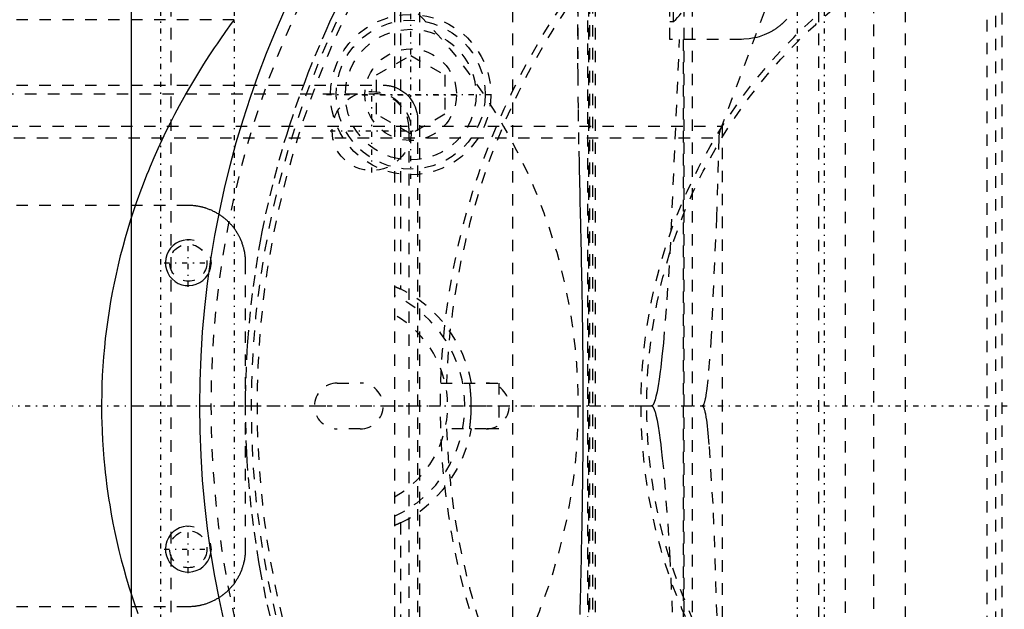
# Model space of a CAD drawing. Extents: x -565 to 345, y -109 to 109.
# Tile 10 of 19: x -100 to -14, y -18 to 34. Entities that reach past the tile are written whole.
import ezdxf

# ---------------------------------------------------------------- set-up
doc = ezdxf.new("R2010")
doc.units = 0
doc.linetypes.add('CENTER', pattern=[1.5, 0.45, -0.5, 0.05, -0.5])
doc.linetypes.add('DASHED', pattern=[2, 1, -1])
for name, color, linetype in [('AM_0', 7, 'CONTINUOUS'), ('AM_10', 7, 'CONTINUOUS'), ('AM_3', 7, 'DASHED'), ('AM_7', 7, 'CENTER')]:
    doc.layers.add(name, color=color, linetype=linetype)

msp = doc.modelspace()

# ---------------------------------------------------------------- linework, layer by layer
at = {"layer": 'AM_0', "color": 7, "linetype": 'CONTINUOUS'}
msp.add_line((-90, 75), (-90, -75), dxfattribs=at)
msp.add_circle((0, 0), 84, dxfattribs=at)
at = {"layer": 'AM_10', "color": 7, "linetype": 'CONTINUOUS'}
for centre in [(-85, 12.5), (-85, -12.5)]:
    msp.add_arc(centre, 2, 75, 15, dxfattribs=at)
at = {"layer": 'AM_3', "color": 6, "linetype": 'DASHED'}
for p, q in [((-86.5, -64), (-86.5, 64)), ((-50.077, 61), (-50.077, -61)), ((-67, 60.5), (-67, -60.5)), ((-66.5, 60.5), (-66.5, 10.213)), ((-64.819, 60.5), (-64.819, -60.5)), ((-56.709, 60.5), (-56.709, -60.5)), ((-30, 60.5), (-30, -60.5)), ((-22.463, 60.5), (-22.463, -60.5)), ((-51.001, 59), (-51.001, 30.307)), ((-51.001, 30.307), (-51, 59)), ((-49.5, 59), (-49.5, -59)), ((-50.18, 57.635), (-50.18, -57.635)), ((-49.69, -57.754), (-49.69, 57.754)), ((-41.726, -58), (-41.726, 58)), ((-41, -58), (-41, 58)), ((-50, 57.237), (-50, -57.237)), ((-15.34, 45.694), (-15.34, -45.694)), ((-14.581, 44.052), (-14.581, -44.052)), ((-25.212, 43.29), (-25.212, -43.29)), ((-43, 32), (-43, 42.601)), ((-27.69, 42.941), (-27.69, -42.941)), ((-42.657, 33.55), (-42.657, 40.45)), ((-14, -40.694), (-14, 40.694)), ((-32.649, 40), (-38.423, 24.527)), ((-80.99, 33.716), (-119.01, 33.716)), ((-43, 33.55), (-42.657, 33.55)), ((-36.746, 32), (-43, 32)), ((-42.952, 13.297), (-42.134, 32)), ((-41.808, 32), (-41.808, -32)), ((-68.568, 28.889), (-65.598, 30.604)), ((-65.598, 30.604), (-62.628, 28.889)), ((-68.568, 25.459), (-68.568, 28.889)), ((-62.628, 28.889), (-62.628, 25.459)), ((-118, 28), (-68, 28)), ((-117.25, 27.25), (-68.75, 27.25)), ((-65.598, 23.745), (-68.568, 25.459)), ((-62.628, 25.459), (-65.598, 23.745)), ((-65, 25), (-65, -25)), ((-134.864, 24.422), (-38.464, 24.422)), ((-65.75, 24.25), (-65.75, -24.25)), ((-38.423, 24.527), (-38.423, -35.399)), ((-134.225, 23.389), (-38.714, 23.389)), ((-85, 17.5), (-110, 17.5)), ((-80, -12.5), (-80, 12.5)), ((-72, 2), (-70, 2)), ((-62.968, 2), (-59, 2)), ((-60.439, 2), (-60.306, 2)), ((-59, 2), (-57.92, 2)), ((-57.92, 2), (-57.92, -2)), ((-90, 0), (-80, 0)), ((-80, 0), (-40.155, 0)), ((-70, -2), (-72, -2)), ((-59, -2), (-62.968, -2)), ((-60.306, -2), (-60.439, -2)), ((-57.92, -2), (-59, -2)), ((-66.5, -10.213), (-66.5, -60.5)), ((-42.134, -32), (-42.952, -13.297)), ((-110, -17.5), (-85, -17.5))]:
    msp.add_line(p, q, dxfattribs=at)
for points in [[(-80, 0, 0), (-79.996, 0.804, 0), (-79.964, 2.412, 0), (-79.899, 4.019, 0), (-79.855, 4.822, 0), (-79.802, 5.625, 0), (-79.673, 7.228, 0), (-79.511, 8.828, 0), (-79.318, 10.425, 0), (-79.092, 12.018, 0), (-78.835, 13.605, 0), (-78.694, 14.397, 0), (-78.545, 15.187, 0), (-78.224, 16.763, 0), (-77.871, 18.333, 0), (-77.487, 19.894, 0), (-77.071, 21.448, 0), (-76.624, 22.993, 0), (-76.389, 23.762, 0), (-76.147, 24.529, 0), (-75.638, 26.055, 0), (-75.099, 27.57, 0), (-74.818, 28.324, 0), (-74.53, 29.075, 0), (-73.93, 30.567, 0), (-73.301, 32.047, 0), (-72.975, 32.783, 0), (-72.641, 33.514, 0), (-71.953, 34.968, 0)], [(-80.99, 33.716, 0), (-81.247, 33.369, 0), (-81.752, 32.672, 0), (-82.246, 31.97, 0), (-82.489, 31.617, 0), (-82.73, 31.263, 0), (-83.202, 30.551, 0), (-83.664, 29.834, 0), (-84.115, 29.113, 0), (-84.554, 28.387, 0), (-84.983, 27.657, 0), (-85.193, 27.29, 0), (-85.4, 26.922, 0), (-85.806, 26.184, 0), (-86.201, 25.441, 0), (-86.584, 24.694, 0), (-86.956, 23.944, 0), (-87.317, 23.189, 0), (-87.493, 22.811, 0), (-87.666, 22.432, 0), (-88.003, 21.67, 0), (-88.328, 20.906, 0), (-88.487, 20.522, 0), (-88.642, 20.138, 0), (-88.944, 19.367, 0), (-89.234, 18.593, 0), (-89.375, 18.205, 0), (-89.513, 17.816, 0), (-89.779, 17.036, 0), (-90.034, 16.254, 0), (-90.276, 15.469, 0), (-90.507, 14.682, 0), (-90.725, 13.892, 0), (-90.83, 13.496, 0), (-90.932, 13.1, 0), (-91.126, 12.307, 0), (-91.308, 11.511, 0), (-91.478, 10.714, 0), (-91.636, 9.915, 0), (-91.781, 9.114, 0), (-91.849, 8.713, 0), (-91.915, 8.312, 0), (-92.036, 7.509, 0), (-92.144, 6.704, 0), (-92.241, 5.899, 0), (-92.325, 5.092, 0), (-92.396, 4.285, 0), (-92.428, 3.881, 0), (-92.456, 3.477, 0), (-92.503, 2.669, 0), (-92.537, 1.86, 0), (-92.56, 1.051, 0), (-92.569, 0.242, 0), (-92.567, -0.568, 0), (-92.561, -0.972, 0), (-92.552, -1.377, 0), (-92.525, -2.186, 0), (-92.485, -2.995, 0), (-92.433, -3.803, 0), (-92.369, -4.61, 0), (-92.292, -5.417, 0), (-92.249, -5.821, 0), (-92.203, -6.223, 0), (-92.102, -7.029, 0), (-91.988, -7.833, 0), (-91.927, -8.234, 0), (-91.862, -8.635, 0), (-91.724, -9.437, 0), (-91.574, -10.237, 0), (-91.494, -10.636, 0), (-91.411, -11.035, 0), (-91.236, -11.832, 0), (-91.049, -12.627, 0), (-90.85, -13.42, 0), (-90.639, -14.21, 0), (-90.415, -14.999, 0), (-90.299, -15.393, 0), (-90.18, -15.785, 0), (-89.933, -16.569, 0), (-89.673, -17.351, 0), (-89.402, -18.129, 0)], [(-32.798, 33.758, 0), (-32.847, 33.703, 0), (-32.897, 33.649, 0), (-32.922, 33.622, 0), (-32.948, 33.595, 0), (-33, 33.542, 0), (-33.052, 33.49, 0), (-33.079, 33.464, 0), (-33.106, 33.439, 0), (-33.16, 33.388, 0), (-33.215, 33.338, 0), (-33.242, 33.314, 0), (-33.27, 33.289, 0), (-33.327, 33.241, 0), (-33.384, 33.193, 0), (-33.441, 33.147, 0), (-33.5, 33.101, 0), (-33.559, 33.055, 0), (-33.589, 33.033, 0), (-33.619, 33.011, 0), (-33.679, 32.968, 0), (-33.741, 32.925, 0), (-33.802, 32.883, 0), (-33.865, 32.843, 0), (-33.928, 32.803, 0), (-33.96, 32.783, 0), (-33.992, 32.764, 0), (-34.056, 32.725, 0), (-34.12, 32.688, 0), (-34.351, 32.565, 0), (-34.762, 32.381, 0), (-35.187, 32.231, 0), (-35.404, 32.17, 0), (-35.624, 32.119, 0), (-36.069, 32.043, 0), (-36.52, 32.005, 0), (-36.746, 32, 0)], [(-50.811, -18.2, 0), (-50.798, -17.634, 0), (-50.785, -17.064, 0), (-50.772, -16.491, 0), (-50.765, -16.203, 0), (-50.758, -15.915, 0), (-50.745, -15.336, 0), (-50.732, -14.753, 0), (-50.719, -14.168, 0), (-50.706, -13.581, 0), (-50.693, -12.99, 0), (-50.687, -12.694, 0), (-50.681, -12.398, 0), (-50.669, -11.803, 0), (-50.657, -11.206, 0), (-50.646, -10.608, 0), (-50.635, -10.007, 0), (-50.624, -9.405, 0), (-50.619, -9.104, 0), (-50.614, -8.802, 0), (-50.605, -8.197, 0), (-50.596, -7.591, 0), (-50.588, -6.985, 0), (-50.58, -6.377, 0), (-50.573, -5.769, 0), (-50.57, -5.465, 0), (-50.567, -5.161, 0), (-50.561, -4.552, 0), (-50.556, -3.943, 0), (-50.552, -3.335, 0), (-50.548, -2.727, 0), (-50.545, -2.119, 0), (-50.544, -1.816, 0), (-50.543, -1.512, 0), (-50.541, -0.907, 0), (-50.541, -0.302, 0), (-50.541, 0, 0), (-50.541, 0.302, 0), (-50.541, 0.907, 0), (-50.543, 1.512, 0), (-50.544, 1.816, 0), (-50.545, 2.119, 0), (-50.548, 2.727, 0), (-50.552, 3.335, 0), (-50.556, 3.943, 0), (-50.561, 4.552, 0), (-50.567, 5.161, 0), (-50.57, 5.465, 0), (-50.573, 5.769, 0), (-50.58, 6.377, 0), (-50.588, 6.985, 0), (-50.596, 7.591, 0), (-50.605, 8.197, 0), (-50.614, 8.802, 0), (-50.619, 9.104, 0), (-50.624, 9.405, 0), (-50.635, 10.007, 0), (-50.646, 10.608, 0), (-50.657, 11.206, 0), (-50.669, 11.803, 0), (-50.681, 12.398, 0), (-50.687, 12.694, 0), (-50.693, 12.99, 0), (-50.706, 13.581, 0), (-50.719, 14.168, 0), (-50.732, 14.753, 0), (-50.745, 15.336, 0), (-50.758, 15.915, 0), (-50.765, 16.203, 0), (-50.772, 16.491, 0), (-50.785, 17.064, 0), (-50.798, 17.634, 0), (-50.811, 18.2, 0), (-50.824, 18.763, 0), (-50.837, 19.322, 0), (-50.844, 19.601, 0), (-50.85, 19.878, 0), (-50.863, 20.43, 0), (-50.875, 20.978, 0), (-50.881, 21.251, 0), (-50.914, 22.865, 0), (-50.968, 25.975, 0), (-50.997, 28.91, 0), (-51.001, 30.307, 0)], [(-68, 28, 0), (-67.972, 28, 0), (-67.915, 27.999, 0), (-67.858, 27.997, 0), (-67.83, 27.995, 0), (-67.802, 27.993, 0), (-67.745, 27.989, 0), (-67.689, 27.984, 0), (-67.633, 27.977, 0), (-67.577, 27.97, 0), (-67.521, 27.961, 0), (-67.493, 27.957, 0), (-67.465, 27.952, 0), (-67.409, 27.941, 0), (-67.354, 27.93, 0), (-67.299, 27.917, 0), (-67.244, 27.903, 0), (-67.189, 27.888, 0), (-67.162, 27.881, 0), (-67.135, 27.872, 0), (-67.08, 27.856, 0), (-67.027, 27.838, 0), (-67, 27.828, 0)], [(-67, 27.828, 0), (-66.904, 27.793, 0), (-66.716, 27.711, 0), (-66.533, 27.617, 0), (-66.445, 27.565, 0), (-66.358, 27.511, 0), (-66.19, 27.393, 0), (-66.031, 27.263, 0), (-65.881, 27.124, 0), (-65.741, 26.974, 0), (-65.611, 26.815, 0), (-65.551, 26.732, 0), (-65.493, 26.647, 0), (-65.386, 26.472, 0), (-65.292, 26.29, 0), (-65.21, 26.102, 0), (-65.141, 25.909, 0), (-65.086, 25.711, 0), (-65.063, 25.611, 0), (-65.044, 25.51, 0), (-65.016, 25.307, 0), (-65.002, 25.103, 0), (-65, 25, 0)], [(-38.464, 24.422, 0), (-38.474, 24.397, 0), (-38.494, 24.346, 0), (-38.514, 24.294, 0), (-38.524, 24.267, 0), (-38.534, 24.24, 0), (-38.554, 24.186, 0), (-38.573, 24.131, 0), (-38.591, 24.074, 0), (-38.609, 24.017, 0), (-38.625, 23.959, 0), (-38.633, 23.93, 0), (-38.641, 23.901, 0), (-38.655, 23.842, 0), (-38.668, 23.782, 0), (-38.68, 23.722, 0), (-38.69, 23.662, 0), (-38.698, 23.601, 0), (-38.702, 23.571, 0), (-38.705, 23.54, 0), (-38.71, 23.48, 0), (-38.713, 23.419, 0), (-38.714, 23.389, 0)], [(-38.423, 24.527, 0), (-38.429, 24.51, 0), (-38.443, 24.474, 0), (-38.457, 24.439, 0), (-38.464, 24.422, 0)], [(-38.714, 23.389, 0), (-38.913, 16.514, 0), (-39.372, 6.09, 0), (-39.668, 2.294, 0), (-39.755, 1.538, 0), (-39.843, 0.932, 0), (-39.887, 0.685, 0), (-39.895, 0.647, 0), (-39.91, 0.576, 0), (-39.924, 0.508, 0), (-39.932, 0.476, 0), (-39.939, 0.445, 0), (-39.954, 0.385, 0), (-39.969, 0.331, 0), (-39.984, 0.28, 0), (-39.999, 0.233, 0), (-40.013, 0.191, 0), (-40.021, 0.171, 0), (-40.028, 0.153, 0), (-40.043, 0.119, 0), (-40.058, 0.089, 0), (-40.067, 0.074, 0), (-40.069, 0.07, 0), (-40.072, 0.066, 0), (-40.073, 0.064, 0), (-40.074, 0.062, 0), (-40.077, 0.058, 0), (-40.079, 0.055, 0), (-40.082, 0.051, 0), (-40.084, 0.048, 0), (-40.086, 0.044, 0), (-40.088, 0.043, 0), (-40.089, 0.041, 0), (-40.091, 0.038, 0), (-40.094, 0.035, 0), (-40.096, 0.032, 0), (-40.099, 0.03, 0), (-40.101, 0.027, 0), (-40.103, 0.026, 0), (-40.104, 0.025, 0), (-40.106, 0.022, 0), (-40.109, 0.02, 0), (-40.11, 0.019, 0), (-40.111, 0.018, 0), (-40.114, 0.016, 0), (-40.116, 0.014, 0), (-40.117, 0.013, 0), (-40.119, 0.012, 0), (-40.121, 0.011, 0), (-40.124, 0.009, 0), (-40.126, 0.008, 0), (-40.129, 0.006, 0), (-40.131, 0.005, 0), (-40.132, 0.005, 0), (-40.134, 0.004, 0), (-40.136, 0.003, 0), (-40.139, 0.002, 0), (-40.141, 0.002, 0), (-40.144, 0.001, 0), (-40.146, 0.001, 0), (-40.147, 0.001, 0), (-40.148, 0, 0), (-40.151, 0, 0), (-40.153, 0, 0), (-40.155, 0, 0)], [(-80, 12.5, 0), (-80, 12.536, 0), (-80.001, 12.609, 0), (-80.003, 12.682, 0), (-80.005, 12.718, 0), (-80.006, 12.754, 0), (-80.011, 12.827, 0), (-80.016, 12.9, 0), (-80.022, 12.972, 0), (-80.03, 13.044, 0), (-80.038, 13.117, 0), (-80.043, 13.153, 0), (-80.048, 13.189, 0), (-80.058, 13.261, 0), (-80.07, 13.332, 0), (-80.082, 13.404, 0), (-80.096, 13.475, 0), (-80.111, 13.547, 0), (-80.119, 13.582, 0), (-80.127, 13.618, 0), (-80.143, 13.688, 0), (-80.161, 13.759, 0), (-80.17, 13.794, 0), (-80.18, 13.829, 0), (-80.2, 13.899, 0), (-80.221, 13.969, 0), (-80.231, 14.004, 0), (-80.242, 14.038, 0), (-80.265, 14.107, 0), (-80.289, 14.176, 0), (-80.314, 14.244, 0), (-80.34, 14.312, 0), (-80.367, 14.38, 0), (-80.381, 14.413, 0), (-80.395, 14.447, 0), (-80.423, 14.514, 0), (-80.453, 14.58, 0), (-80.484, 14.646, 0), (-80.516, 14.711, 0), (-80.548, 14.776, 0), (-80.565, 14.809, 0), (-80.582, 14.841, 0), (-80.616, 14.905, 0), (-80.652, 14.968, 0), (-80.688, 15.031, 0), (-80.725, 15.094, 0), (-80.764, 15.156, 0), (-80.783, 15.186, 0), (-80.803, 15.217, 0), (-80.843, 15.278, 0), (-80.883, 15.338, 0), (-80.925, 15.398, 0), (-80.968, 15.457, 0), (-81.011, 15.515, 0), (-81.033, 15.544, 0), (-81.055, 15.573, 0), (-81.101, 15.63, 0), (-81.147, 15.686, 0), (-81.193, 15.742, 0), (-81.241, 15.797, 0), (-81.289, 15.851, 0), (-81.314, 15.878, 0), (-81.338, 15.905, 0), (-81.388, 15.958, 0), (-81.439, 16.01, 0), (-81.464, 16.036, 0), (-81.49, 16.061, 0), (-81.542, 16.112, 0), (-81.595, 16.162, 0), (-81.622, 16.186, 0), (-81.649, 16.211, 0), (-81.703, 16.259, 0), (-81.758, 16.307, 0), (-81.814, 16.353, 0), (-81.87, 16.399, 0), (-81.927, 16.445, 0), (-81.956, 16.467, 0), (-81.985, 16.489, 0), (-82.043, 16.532, 0), (-82.102, 16.575, 0), (-82.162, 16.617, 0), (-82.222, 16.657, 0), (-82.283, 16.697, 0), (-82.314, 16.717, 0), (-82.344, 16.736, 0), (-82.406, 16.775, 0), (-82.469, 16.812, 0), (-82.532, 16.848, 0), (-82.595, 16.884, 0), (-82.659, 16.918, 0), (-82.691, 16.935, 0), (-82.724, 16.952, 0), (-82.789, 16.984, 0), (-82.854, 17.016, 0), (-82.92, 17.047, 0), (-82.986, 17.077, 0), (-83.053, 17.105, 0), (-83.087, 17.119, 0), (-83.12, 17.133, 0), (-83.188, 17.16, 0), (-83.256, 17.186, 0), (-83.324, 17.211, 0), (-83.393, 17.235, 0), (-83.462, 17.258, 0), (-83.496, 17.269, 0), (-83.531, 17.279, 0), (-83.601, 17.3, 0), (-83.671, 17.32, 0), (-83.706, 17.33, 0), (-83.741, 17.339, 0), (-83.812, 17.357, 0), (-83.882, 17.373, 0), (-83.918, 17.381, 0), (-83.953, 17.389, 0), (-84.025, 17.404, 0), (-84.096, 17.418, 0), (-84.168, 17.43, 0), (-84.239, 17.442, 0), (-84.311, 17.452, 0), (-84.347, 17.457, 0), (-84.383, 17.462, 0), (-84.456, 17.47, 0), (-84.528, 17.478, 0), (-84.6, 17.484, 0), (-84.673, 17.489, 0), (-84.746, 17.494, 0), (-84.782, 17.495, 0), (-84.818, 17.497, 0), (-84.891, 17.499, 0), (-84.964, 17.5, 0), (-85, 17.5, 0)], [(-44.584, 0, 0), (-44.583, 0, 0), (-44.58, 0, 0), (-44.578, 0, 0), (-44.576, 0, 0), (-44.575, 0, 0), (-44.572, 0.001, 0), (-44.57, 0.001, 0), (-44.567, 0.001, 0), (-44.565, 0.002, 0), (-44.562, 0.002, 0), (-44.561, 0.003, 0), (-44.559, 0.003, 0), (-44.557, 0.004, 0), (-44.554, 0.004, 0), (-44.552, 0.005, 0), (-44.549, 0.006, 0), (-44.547, 0.007, 0), (-44.545, 0.007, 0), (-44.544, 0.008, 0), (-44.541, 0.009, 0), (-44.539, 0.01, 0), (-44.537, 0.01, 0), (-44.536, 0.011, 0), (-44.534, 0.012, 0), (-44.531, 0.014, 0), (-44.53, 0.014, 0), (-44.528, 0.015, 0), (-44.526, 0.016, 0), (-44.523, 0.018, 0), (-44.521, 0.019, 0), (-44.518, 0.021, 0), (-44.515, 0.023, 0), (-44.514, 0.023, 0), (-44.513, 0.024, 0), (-44.51, 0.026, 0), (-44.508, 0.028, 0), (-44.505, 0.03, 0), (-44.502, 0.032, 0), (-44.5, 0.034, 0), (-44.499, 0.035, 0), (-44.497, 0.036, 0), (-44.495, 0.038, 0), (-44.492, 0.04, 0), (-44.489, 0.043, 0), (-44.487, 0.045, 0), (-44.484, 0.048, 0), (-44.483, 0.049, 0), (-44.482, 0.05, 0), (-44.479, 0.053, 0), (-44.476, 0.055, 0), (-44.467, 0.065, 0), (-44.452, 0.084, 0), (-44.444, 0.094, 0), (-44.436, 0.104, 0), (-44.421, 0.128, 0), (-44.405, 0.153, 0), (-44.39, 0.181, 0), (-44.374, 0.211, 0), (-44.359, 0.243, 0), (-44.351, 0.26, 0), (-44.343, 0.278, 0), (-44.327, 0.315, 0), (-44.312, 0.354, 0), (-44.304, 0.375, 0), (-44.296, 0.396, 0), (-44.281, 0.44, 0), (-44.265, 0.486, 0), (-44.258, 0.51, 0), (-44.25, 0.534, 0), (-44.234, 0.585, 0), (-44.219, 0.638, 0), (-44.165, 0.843, 0), (-44.072, 1.258, 0), (-43.979, 1.756, 0), (-43.887, 2.337, 0), (-43.795, 2.999, 0), (-43.75, 3.361, 0), (-43.704, 3.744, 0), (-43.613, 4.569, 0), (-43.523, 5.475, 0), (-43.211, 9.276, 0), (-42.952, 13.297, 0)], [(-67, 10.429, 0), (-67, 10.429, 0), (-67, 10.429, 0), (-67, 10.429, 0), (-67, 10.429, 0), (-66.999, 10.43, 0), (-66.999, 10.43, 0), (-66.998, 10.43, 0), (-66.998, 10.429, 0), (-66.997, 10.429, 0), (-66.996, 10.429, 0), (-66.996, 10.429, 0), (-66.995, 10.429, 0), (-66.994, 10.429, 0), (-66.993, 10.428, 0), (-66.991, 10.428, 0), (-66.99, 10.428, 0), (-66.988, 10.427, 0), (-66.987, 10.427, 0), (-66.987, 10.427, 0), (-66.985, 10.426, 0), (-66.983, 10.425, 0), (-66.982, 10.425, 0), (-66.981, 10.425, 0), (-66.979, 10.424, 0), (-66.976, 10.423, 0), (-66.975, 10.423, 0), (-66.974, 10.422, 0), (-66.971, 10.421, 0), (-66.969, 10.421, 0), (-66.966, 10.42, 0), (-66.963, 10.419, 0), (-66.96, 10.417, 0), (-66.959, 10.417, 0), (-66.957, 10.416, 0), (-66.954, 10.415, 0), (-66.951, 10.414, 0), (-66.948, 10.413, 0), (-66.944, 10.411, 0), (-66.941, 10.41, 0), (-66.939, 10.409, 0), (-66.937, 10.409, 0), (-66.933, 10.407, 0), (-66.929, 10.406, 0), (-66.925, 10.404, 0), (-66.921, 10.403, 0), (-66.917, 10.401, 0), (-66.915, 10.4, 0), (-66.913, 10.399, 0), (-66.909, 10.398, 0), (-66.905, 10.396, 0), (-66.9, 10.394, 0), (-66.896, 10.392, 0), (-66.891, 10.39, 0), (-66.889, 10.389, 0), (-66.887, 10.389, 0), (-66.882, 10.387, 0), (-66.877, 10.385, 0), (-66.872, 10.383, 0), (-66.868, 10.381, 0), (-66.863, 10.379, 0), (-66.86, 10.378, 0), (-66.858, 10.377, 0), (-66.853, 10.375, 0), (-66.848, 10.372, 0), (-66.845, 10.371, 0), (-66.843, 10.37, 0), (-66.838, 10.368, 0), (-66.832, 10.366, 0), (-66.83, 10.365, 0), (-66.827, 10.364, 0), (-66.822, 10.361, 0), (-66.816, 10.359, 0), (-66.811, 10.357, 0), (-66.805, 10.354, 0), (-66.799, 10.352, 0), (-66.796, 10.35, 0), (-66.794, 10.349, 0), (-66.788, 10.347, 0), (-66.782, 10.344, 0), (-66.776, 10.341, 0), (-66.77, 10.339, 0), (-66.764, 10.336, 0), (-66.761, 10.335, 0), (-66.758, 10.333, 0), (-66.751, 10.331, 0), (-66.745, 10.328, 0), (-66.739, 10.325, 0), (-66.732, 10.322, 0), (-66.726, 10.319, 0), (-66.723, 10.318, 0), (-66.72, 10.317, 0), (-66.713, 10.314, 0), (-66.707, 10.311, 0), (-66.7, 10.308, 0), (-66.693, 10.305, 0), (-66.687, 10.302, 0), (-66.683, 10.3, 0), (-66.68, 10.299, 0), (-66.673, 10.296, 0), (-66.667, 10.292, 0), (-66.66, 10.289, 0), (-66.653, 10.286, 0), (-66.646, 10.283, 0), (-66.643, 10.281, 0), (-66.639, 10.28, 0), (-66.633, 10.277, 0), (-66.626, 10.274, 0), (-66.622, 10.272, 0), (-66.619, 10.27, 0), (-66.612, 10.267, 0), (-66.605, 10.264, 0), (-66.602, 10.262, 0), (-66.598, 10.261, 0), (-66.591, 10.257, 0), (-66.585, 10.254, 0), (-66.578, 10.251, 0), (-66.571, 10.248, 0), (-66.564, 10.244, 0), (-66.561, 10.243, 0), (-66.557, 10.241, 0), (-66.55, 10.238, 0), (-66.544, 10.235, 0), (-66.537, 10.231, 0), (-66.53, 10.228, 0), (-66.523, 10.225, 0), (-66.52, 10.223, 0), (-66.517, 10.221, 0), (-66.51, 10.218, 0), (-66.503, 10.215, 0), (-66.5, 10.213, 0)], [(-60.439, -2, 0), (-60.439, -2, 0), (-60.441, -1.998, 0), (-60.442, -1.995, 0), (-60.442, -1.993, 0), (-60.442, -1.99, 0), (-60.443, -1.984, 0), (-60.443, -1.975, 0), (-60.442, -1.965, 0), (-60.442, -1.954, 0), (-60.441, -1.94, 0), (-60.44, -1.933, 0), (-60.44, -1.925, 0), (-60.438, -1.908, 0), (-60.437, -1.89, 0), (-60.435, -1.87, 0), (-60.433, -1.848, 0), (-60.43, -1.824, 0), (-60.429, -1.812, 0), (-60.427, -1.799, 0), (-60.425, -1.772, 0), (-60.421, -1.744, 0), (-60.42, -1.73, 0), (-60.418, -1.715, 0), (-60.415, -1.684, 0), (-60.411, -1.651, 0), (-60.409, -1.635, 0), (-60.407, -1.618, 0), (-60.404, -1.583, 0), (-60.4, -1.547, 0), (-60.396, -1.51, 0), (-60.392, -1.472, 0), (-60.388, -1.434, 0), (-60.386, -1.414, 0), (-60.384, -1.394, 0), (-60.38, -1.353, 0), (-60.376, -1.311, 0), (-60.372, -1.267, 0), (-60.368, -1.222, 0), (-60.364, -1.176, 0), (-60.362, -1.152, 0), (-60.36, -1.128, 0), (-60.356, -1.079, 0), (-60.352, -1.03, 0), (-60.348, -0.979, 0), (-60.344, -0.927, 0), (-60.341, -0.874, 0), (-60.339, -0.847, 0), (-60.337, -0.82, 0), (-60.334, -0.766, 0), (-60.331, -0.711, 0), (-60.328, -0.655, 0), (-60.325, -0.599, 0), (-60.323, -0.542, 0), (-60.322, -0.514, 0), (-60.321, -0.485, 0), (-60.319, -0.428, 0), (-60.317, -0.371, 0), (-60.315, -0.313, 0), (-60.314, -0.256, 0), (-60.313, -0.198, 0), (-60.313, -0.17, 0), (-60.312, -0.141, 0), (-60.312, -0.084, 0), (-60.312, -0.028, 0), (-60.312, 0, 0), (-60.312, 0.028, 0), (-60.312, 0.084, 0), (-60.312, 0.141, 0), (-60.313, 0.17, 0), (-60.313, 0.198, 0), (-60.314, 0.256, 0), (-60.315, 0.313, 0), (-60.317, 0.371, 0), (-60.319, 0.428, 0), (-60.321, 0.485, 0), (-60.322, 0.514, 0), (-60.323, 0.542, 0), (-60.325, 0.599, 0), (-60.328, 0.655, 0), (-60.331, 0.711, 0), (-60.334, 0.766, 0), (-60.337, 0.82, 0), (-60.339, 0.847, 0), (-60.341, 0.874, 0), (-60.344, 0.927, 0), (-60.348, 0.979, 0), (-60.352, 1.03, 0), (-60.356, 1.079, 0), (-60.36, 1.128, 0), (-60.362, 1.152, 0), (-60.364, 1.176, 0), (-60.368, 1.222, 0), (-60.372, 1.267, 0), (-60.376, 1.311, 0), (-60.38, 1.353, 0), (-60.384, 1.394, 0), (-60.386, 1.414, 0), (-60.388, 1.434, 0), (-60.392, 1.472, 0), (-60.396, 1.51, 0), (-60.4, 1.547, 0), (-60.404, 1.583, 0), (-60.407, 1.618, 0), (-60.409, 1.635, 0), (-60.411, 1.651, 0), (-60.415, 1.684, 0), (-60.418, 1.715, 0), (-60.42, 1.73, 0), (-60.421, 1.744, 0), (-60.425, 1.772, 0), (-60.427, 1.799, 0), (-60.429, 1.812, 0), (-60.43, 1.824, 0), (-60.433, 1.848, 0), (-60.435, 1.87, 0), (-60.437, 1.89, 0), (-60.438, 1.908, 0), (-60.44, 1.925, 0), (-60.44, 1.933, 0), (-60.441, 1.94, 0), (-60.442, 1.954, 0), (-60.442, 1.965, 0), (-60.443, 1.975, 0), (-60.443, 1.984, 0), (-60.442, 1.99, 0), (-60.442, 1.993, 0), (-60.442, 1.995, 0), (-60.441, 1.998, 0), (-60.439, 2, 0), (-60.439, 2, 0)], [(-42.952, -13.297, 0), (-43.211, -9.276, 0), (-43.523, -5.475, 0), (-43.613, -4.569, 0), (-43.704, -3.744, 0), (-43.75, -3.361, 0), (-43.795, -2.999, 0), (-43.887, -2.337, 0), (-43.979, -1.756, 0), (-44.072, -1.258, 0), (-44.165, -0.843, 0), (-44.219, -0.638, 0), (-44.234, -0.585, 0), (-44.25, -0.534, 0), (-44.258, -0.51, 0), (-44.265, -0.486, 0), (-44.281, -0.44, 0), (-44.296, -0.396, 0), (-44.304, -0.375, 0), (-44.312, -0.354, 0), (-44.327, -0.315, 0), (-44.343, -0.278, 0), (-44.351, -0.26, 0), (-44.359, -0.243, 0), (-44.374, -0.211, 0), (-44.39, -0.181, 0), (-44.405, -0.153, 0), (-44.421, -0.128, 0), (-44.436, -0.104, 0), (-44.444, -0.094, 0), (-44.452, -0.084, 0), (-44.467, -0.065, 0), (-44.476, -0.055, 0), (-44.479, -0.053, 0), (-44.482, -0.05, 0), (-44.483, -0.049, 0), (-44.484, -0.048, 0), (-44.487, -0.045, 0), (-44.489, -0.043, 0), (-44.492, -0.04, 0), (-44.495, -0.038, 0), (-44.497, -0.036, 0), (-44.499, -0.035, 0), (-44.5, -0.034, 0), (-44.502, -0.032, 0), (-44.505, -0.03, 0), (-44.508, -0.028, 0), (-44.51, -0.026, 0), (-44.513, -0.024, 0), (-44.514, -0.023, 0), (-44.515, -0.023, 0), (-44.518, -0.021, 0), (-44.521, -0.019, 0), (-44.523, -0.018, 0), (-44.526, -0.016, 0), (-44.528, -0.015, 0), (-44.53, -0.014, 0), (-44.531, -0.014, 0), (-44.534, -0.012, 0), (-44.536, -0.011, 0), (-44.537, -0.01, 0), (-44.539, -0.01, 0), (-44.541, -0.009, 0), (-44.544, -0.008, 0), (-44.545, -0.007, 0), (-44.547, -0.007, 0), (-44.549, -0.006, 0), (-44.552, -0.005, 0), (-44.554, -0.004, 0), (-44.557, -0.004, 0), (-44.559, -0.003, 0), (-44.561, -0.003, 0), (-44.562, -0.002, 0), (-44.565, -0.002, 0), (-44.567, -0.001, 0), (-44.57, -0.001, 0), (-44.572, -0.001, 0), (-44.575, 0, 0), (-44.576, 0, 0), (-44.578, 0, 0), (-44.58, 0, 0), (-44.583, 0, 0), (-44.584, 0, 0)], [(-77.871, -18.333, 0), (-78.224, -16.763, 0), (-78.545, -15.187, 0), (-78.694, -14.397, 0), (-78.835, -13.605, 0), (-79.092, -12.018, 0), (-79.318, -10.425, 0), (-79.511, -8.828, 0), (-79.673, -7.228, 0), (-79.802, -5.625, 0), (-79.855, -4.822, 0), (-79.899, -4.019, 0), (-79.964, -2.412, 0), (-79.996, -0.804, 0), (-80, 0, 0)], [(-40.155, 0, 0), (-40.153, 0, 0), (-40.15, 0, 0), (-40.147, -0.001, 0), (-40.145, -0.001, 0), (-40.144, -0.001, 0), (-40.141, -0.002, 0), (-40.138, -0.003, 0), (-40.135, -0.004, 0), (-40.132, -0.005, 0), (-40.129, -0.007, 0), (-40.127, -0.007, 0), (-40.125, -0.008, 0), (-40.122, -0.01, 0), (-40.119, -0.012, 0), (-40.116, -0.014, 0), (-40.113, -0.017, 0), (-40.11, -0.019, 0), (-40.108, -0.02, 0), (-40.107, -0.022, 0), (-40.104, -0.025, 0), (-40.101, -0.028, 0), (-40.099, -0.029, 0), (-40.098, -0.031, 0), (-40.095, -0.034, 0), (-40.092, -0.038, 0), (-40.09, -0.04, 0), (-40.088, -0.042, 0), (-40.085, -0.046, 0), (-40.082, -0.05, 0), (-40.079, -0.054, 0), (-40.076, -0.059, 0), (-40.073, -0.064, 0), (-40.072, -0.066, 0), (-40.07, -0.069, 0), (-40.067, -0.074, 0), (-40.064, -0.079, 0), (-40.061, -0.084, 0), (-40.058, -0.09, 0), (-40.055, -0.096, 0), (-40.053, -0.099, 0), (-40.051, -0.102, 0), (-40.048, -0.108, 0), (-40.045, -0.114, 0), (-40.035, -0.138, 0), (-40.016, -0.184, 0), (-39.998, -0.236, 0), (-39.988, -0.264, 0), (-39.979, -0.295, 0), (-39.961, -0.36, 0), (-39.942, -0.431, 0), (-39.924, -0.51, 0), (-39.906, -0.594, 0), (-39.887, -0.686, 0), (-39.878, -0.734, 0), (-39.869, -0.783, 0), (-39.851, -0.887, 0), (-39.832, -0.998, 0), (-39.823, -1.056, 0), (-39.769, -1.436, 0), (-39.661, -2.368, 0), (-39.554, -3.529, 0), (-39.197, -9.326, 0), (-38.676, -24.958, 0)], [(-66.5, -10.213, 0), (-66.503, -10.215, 0), (-66.51, -10.218, 0), (-66.517, -10.221, 0), (-66.52, -10.223, 0), (-66.523, -10.225, 0), (-66.53, -10.228, 0), (-66.537, -10.231, 0), (-66.544, -10.235, 0), (-66.55, -10.238, 0), (-66.557, -10.241, 0), (-66.561, -10.243, 0), (-66.564, -10.244, 0), (-66.571, -10.248, 0), (-66.578, -10.251, 0), (-66.585, -10.254, 0), (-66.591, -10.257, 0), (-66.598, -10.261, 0), (-66.602, -10.262, 0), (-66.605, -10.264, 0), (-66.612, -10.267, 0), (-66.619, -10.27, 0), (-66.622, -10.272, 0), (-66.626, -10.274, 0), (-66.633, -10.277, 0), (-66.639, -10.28, 0), (-66.643, -10.281, 0), (-66.646, -10.283, 0), (-66.653, -10.286, 0), (-66.66, -10.289, 0), (-66.667, -10.292, 0), (-66.673, -10.296, 0), (-66.68, -10.299, 0), (-66.683, -10.3, 0), (-66.687, -10.302, 0), (-66.693, -10.305, 0), (-66.7, -10.308, 0), (-66.707, -10.311, 0), (-66.713, -10.314, 0), (-66.72, -10.317, 0), (-66.723, -10.318, 0), (-66.726, -10.319, 0), (-66.732, -10.322, 0), (-66.739, -10.325, 0), (-66.745, -10.328, 0), (-66.751, -10.331, 0), (-66.758, -10.333, 0), (-66.761, -10.335, 0), (-66.764, -10.336, 0), (-66.77, -10.339, 0), (-66.776, -10.341, 0), (-66.782, -10.344, 0), (-66.788, -10.347, 0), (-66.794, -10.349, 0), (-66.796, -10.35, 0), (-66.799, -10.352, 0), (-66.805, -10.354, 0), (-66.811, -10.357, 0), (-66.816, -10.359, 0), (-66.822, -10.361, 0), (-66.827, -10.364, 0), (-66.83, -10.365, 0), (-66.832, -10.366, 0), (-66.838, -10.368, 0), (-66.843, -10.37, 0), (-66.845, -10.371, 0), (-66.848, -10.372, 0), (-66.853, -10.375, 0), (-66.858, -10.377, 0), (-66.86, -10.378, 0), (-66.863, -10.379, 0), (-66.868, -10.381, 0), (-66.872, -10.383, 0), (-66.877, -10.385, 0), (-66.882, -10.387, 0), (-66.887, -10.389, 0), (-66.889, -10.389, 0), (-66.891, -10.39, 0), (-66.896, -10.392, 0), (-66.9, -10.394, 0), (-66.905, -10.396, 0), (-66.909, -10.398, 0), (-66.913, -10.399, 0), (-66.915, -10.4, 0), (-66.917, -10.401, 0), (-66.921, -10.403, 0), (-66.925, -10.404, 0), (-66.929, -10.406, 0), (-66.933, -10.407, 0), (-66.937, -10.409, 0), (-66.939, -10.409, 0), (-66.941, -10.41, 0), (-66.944, -10.411, 0), (-66.948, -10.413, 0), (-66.951, -10.414, 0), (-66.954, -10.415, 0), (-66.957, -10.416, 0), (-66.959, -10.417, 0), (-66.96, -10.417, 0), (-66.963, -10.419, 0), (-66.966, -10.42, 0), (-66.969, -10.421, 0), (-66.971, -10.421, 0), (-66.974, -10.422, 0), (-66.975, -10.423, 0), (-66.976, -10.423, 0), (-66.979, -10.424, 0), (-66.981, -10.425, 0), (-66.982, -10.425, 0), (-66.983, -10.425, 0), (-66.985, -10.426, 0), (-66.987, -10.427, 0), (-66.987, -10.427, 0), (-66.988, -10.427, 0), (-66.99, -10.428, 0), (-66.991, -10.428, 0), (-66.993, -10.428, 0), (-66.994, -10.429, 0), (-66.995, -10.429, 0), (-66.996, -10.429, 0), (-66.996, -10.429, 0), (-66.997, -10.429, 0), (-66.998, -10.429, 0), (-66.998, -10.43, 0), (-66.999, -10.43, 0), (-66.999, -10.43, 0), (-67, -10.429, 0), (-67, -10.429, 0), (-67, -10.429, 0), (-67, -10.429, 0), (-67, -10.429, 0)], [(-85, -17.5, 0), (-84.964, -17.5, 0), (-84.891, -17.499, 0), (-84.818, -17.497, 0), (-84.782, -17.495, 0), (-84.746, -17.494, 0), (-84.673, -17.489, 0), (-84.6, -17.484, 0), (-84.528, -17.478, 0), (-84.456, -17.47, 0), (-84.383, -17.462, 0), (-84.347, -17.457, 0), (-84.311, -17.452, 0), (-84.239, -17.442, 0), (-84.168, -17.43, 0), (-84.096, -17.418, 0), (-84.025, -17.404, 0), (-83.953, -17.389, 0), (-83.918, -17.381, 0), (-83.882, -17.373, 0), (-83.812, -17.357, 0), (-83.741, -17.339, 0), (-83.706, -17.33, 0), (-83.671, -17.32, 0), (-83.601, -17.3, 0), (-83.531, -17.279, 0), (-83.496, -17.269, 0), (-83.462, -17.258, 0), (-83.393, -17.235, 0), (-83.324, -17.211, 0), (-83.256, -17.186, 0), (-83.188, -17.16, 0), (-83.12, -17.133, 0), (-83.087, -17.119, 0), (-83.053, -17.105, 0), (-82.986, -17.077, 0), (-82.92, -17.047, 0), (-82.854, -17.016, 0), (-82.789, -16.984, 0), (-82.724, -16.952, 0), (-82.691, -16.935, 0), (-82.659, -16.918, 0), (-82.595, -16.884, 0), (-82.532, -16.848, 0), (-82.469, -16.812, 0), (-82.406, -16.775, 0), (-82.344, -16.736, 0), (-82.314, -16.717, 0), (-82.283, -16.697, 0), (-82.222, -16.657, 0), (-82.162, -16.617, 0), (-82.102, -16.575, 0), (-82.043, -16.532, 0), (-81.985, -16.489, 0), (-81.956, -16.467, 0), (-81.927, -16.445, 0), (-81.87, -16.399, 0), (-81.814, -16.353, 0), (-81.758, -16.307, 0), (-81.703, -16.259, 0), (-81.649, -16.211, 0), (-81.622, -16.186, 0), (-81.595, -16.162, 0), (-81.542, -16.112, 0), (-81.49, -16.061, 0), (-81.464, -16.036, 0), (-81.439, -16.01, 0), (-81.388, -15.958, 0), (-81.338, -15.905, 0), (-81.314, -15.878, 0), (-81.289, -15.851, 0), (-81.241, -15.797, 0), (-81.193, -15.742, 0), (-81.147, -15.686, 0), (-81.101, -15.63, 0), (-81.055, -15.573, 0), (-81.033, -15.544, 0), (-81.011, -15.515, 0), (-80.968, -15.457, 0), (-80.925, -15.398, 0), (-80.883, -15.338, 0), (-80.843, -15.278, 0), (-80.803, -15.217, 0), (-80.783, -15.186, 0), (-80.764, -15.156, 0), (-80.725, -15.094, 0), (-80.688, -15.031, 0), (-80.652, -14.968, 0), (-80.616, -14.905, 0), (-80.582, -14.841, 0), (-80.565, -14.809, 0), (-80.548, -14.776, 0), (-80.516, -14.711, 0), (-80.484, -14.646, 0), (-80.453, -14.58, 0), (-80.423, -14.514, 0), (-80.395, -14.447, 0), (-80.381, -14.413, 0), (-80.367, -14.38, 0), (-80.34, -14.312, 0), (-80.314, -14.244, 0), (-80.289, -14.176, 0), (-80.265, -14.107, 0), (-80.242, -14.038, 0), (-80.231, -14.004, 0), (-80.221, -13.969, 0), (-80.2, -13.899, 0), (-80.18, -13.829, 0), (-80.17, -13.794, 0), (-80.161, -13.759, 0), (-80.143, -13.688, 0), (-80.127, -13.618, 0), (-80.119, -13.582, 0), (-80.111, -13.547, 0), (-80.096, -13.475, 0), (-80.082, -13.404, 0), (-80.07, -13.332, 0), (-80.058, -13.261, 0), (-80.048, -13.189, 0), (-80.043, -13.153, 0), (-80.038, -13.117, 0), (-80.03, -13.044, 0), (-80.022, -12.972, 0), (-80.016, -12.9, 0), (-80.011, -12.827, 0), (-80.006, -12.754, 0), (-80.005, -12.718, 0), (-80.003, -12.682, 0), (-80.001, -12.609, 0), (-80, -12.536, 0), (-80, -12.5, 0)]]:
    msp.add_polyline3d(points, dxfattribs=at)
for centre, radius in [((0, 0), 83), ((0, 0), 63), ((-100, 0), 49), ((0, 0), 45.5), ((0, 0), 45), ((-65.598, 27.174), 7), ((-65.598, 27.174), 6.5), ((-65.598, 27.174), 5.7), ((-65.595, 27.171), 4), ((-69, 24), 3.45), ((-85, 12.5), 1.621), ((-85, -12.5), 1.621)]:
    msp.add_circle(centre, radius, dxfattribs=at)
for centre, radius, start, end in [((0, 0), 79.5, 355.08922, 339.71046), ((0, 0), 79, 102.91991, 257.08009), ((0, 0), 62.5, 181.83378, 178.16622), ((-45.697, 37.002), 4.6, 311.36621, 359.9713), ((-68.75, 24.25), 3, 0, 90), ((-71.5, 0), 10.63, 295.04502, 64.95498), ((-71.5, 0), 11.372, 10.1297, 63.91574), ((-71.5, 0), 9.13, 299.53009, 60.46991), ((-72, 0), 2, 90, 270), ((-70, 0), 2, 270, 90), ((-59, 0), 2, 270, 90), ((-71.5, 0), 11.372, 296.08426, 349.8703)]:
    msp.add_arc(centre, radius, start, end, dxfattribs=at)
at = {"layer": 'AM_7', "color": 4, "linetype": 'CENTER'}
for p, q in [((-87.43, 108.9), (-87.43, -108.9)), ((-81.002, 108.9), (-81.002, -108.9)), ((-31.871, 108.9), (-31.871, -108.9)), ((-29.527, 108.9), (-29.527, -108.9)), ((-65.598, 19.824), (-65.598, 34.524)), ((-65.595, 22.971), (-65.595, 31.371)), ((-69, 20.377), (-69, 27.623)), ((-72.948, 27.174), (-58.248, 27.174)), ((-69.795, 27.171), (-61.395, 27.171)), ((-72.623, 24), (-65.377, 24)), ((-85, 10.4), (-85, 14.6)), ((-87.1, 12.5), (-82.9, 12.5)), ((-342.593, 0), (88.2, 0)), ((-85, -14.6), (-85, -10.4)), ((-87.1, -12.5), (-82.9, -12.5))]:
    msp.add_line(p, q, dxfattribs=at)

doc.saveas('drawing.dxf')
